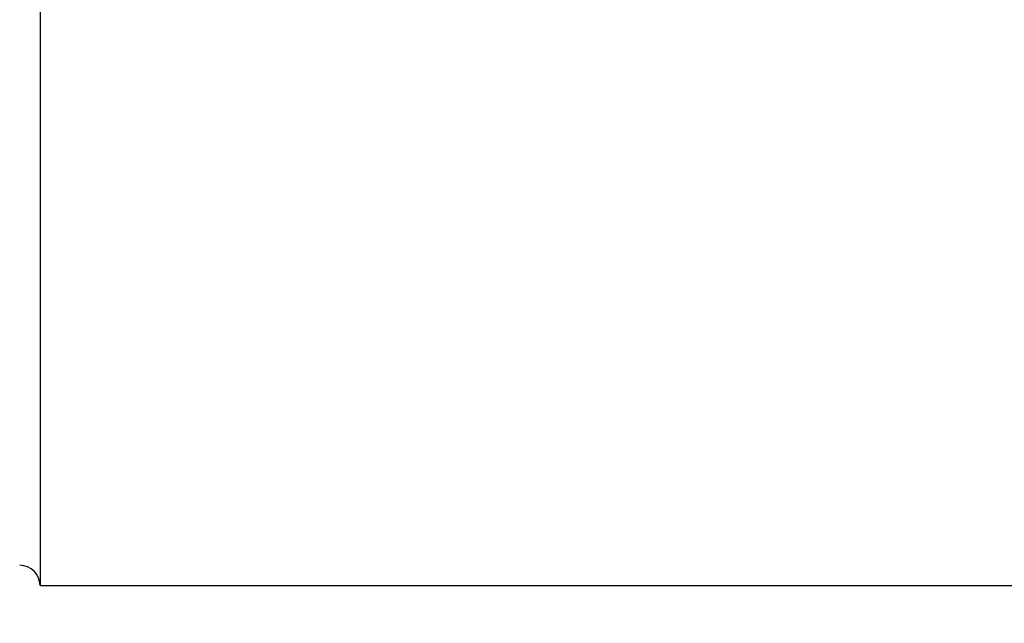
# Model space of a CAD drawing. Extents: x 17 to 125, y 17 to 89.
# Tile 5 of 48: x 93 to 105, y 46 to 54. Entities that reach past the tile are written whole.
import ezdxf

# ---------------------------------------------------------------- set-up
doc = ezdxf.new("R2010")
doc.units = 0
doc.header["$MEASUREMENT"] = 0
doc.layers.add('DIM', color=4, linetype='CONTINUOUS')
doc.layers.add('OUT', color=3, linetype='CONTINUOUS')
doc.styles.add('DIM-7', font='SIMPLEX.shx', dxfattribs={"width": 0.7, "bigfont": 'chineset.shx'})
doc.dimstyles.new('CNS', dxfattribs={"dimtxt": 3.5, "dimasz": 2.5, "dimexe": 1, "dimexo": 1.5, "dimgap": 0.09, "dimtad": 0, "dimdsep": 46, "dimtxsty": 'DIM-7', "dimcen": 0.09, "dimclrd": 1, "dimclre": 1, "dimclrt": 4, "dimadec": 0, "dimazin": 0, "dimtfac": 1, "dimtix": 1, "dimtmove": 2, "dimatfit": 3, "dimfxl": 0, "dimtvp": 0.971429, "dimtolj": 1, "dimarcsym": 0})

# ---------------------------------------------------------------- blocks, each defined once
blk = doc.blocks.new('*D5')
at = {"layer": 'DIM', "linetype": 'Continuous', "lineweight": -2}
for p, q in [((115.914, 46.556), (115.914, 29.152)), ((87.914, 38.056), (87.914, 29.152)), ((89.164, 29.652), (114.664, 29.652))]:
    blk.add_line(p, q, dxfattribs=at)
at = {"layer": 'DIM', "linetype": 'Continuous'}
for points in [[(89.164, 29.86), (89.164, 29.443), (87.914, 29.652)], [(114.664, 29.86), (114.664, 29.443), (115.914, 29.652)]]:
    blk.add_solid(points, dxfattribs=at)
at = {"layer": 'DIM', "linetype": 'Continuous', "insert": (101.914, 31.027), "char_height": 1.75, "attachment_point": 5, "style": 'DIM-7'}
blk.add_mtext('\\A1;28', dxfattribs=at)

msp = doc.modelspace()

# ---------------------------------------------------------------- linework, layer by layer
at = {"layer": 'OUT', "linetype": 'Continuous'}
for p, q in [((93.164, 66.806), (93.164, 46.806)), ((93.164, 46.806), (115.414, 46.806))]:
    msp.add_line(p, q, dxfattribs=at)
msp.add_arc((92.914, 46.806), 0.25, 0, 90, dxfattribs=at)

# ---------------------------------------------------------------- dimensions: what is measured, and where the dimension line sits
at = {"layer": 'DIM', "linetype": 'Continuous'}
dim = msp.add_linear_dim(base=(115.914, 29.652), p1=(87.914, 38.806), p2=(115.914, 47.306), dimstyle='CNS', override={"dimscale": 0.5, "dimgap": 1, "dimtad": 1, "dimclrd": 256, "dimclre": 256, "dimclrt": 256, "dimtp": -0.007, "dimtm": 0.02, "dimtfac": 0.6, "dimtdec": 4, "dimtmove": 1}, dxfattribs=at)
dim.commit()
dim.dimension.update_dxf_attribs({"geometry": '*D5', "text_midpoint": (101.914, 31.027)})

doc.saveas('drawing.dxf')
